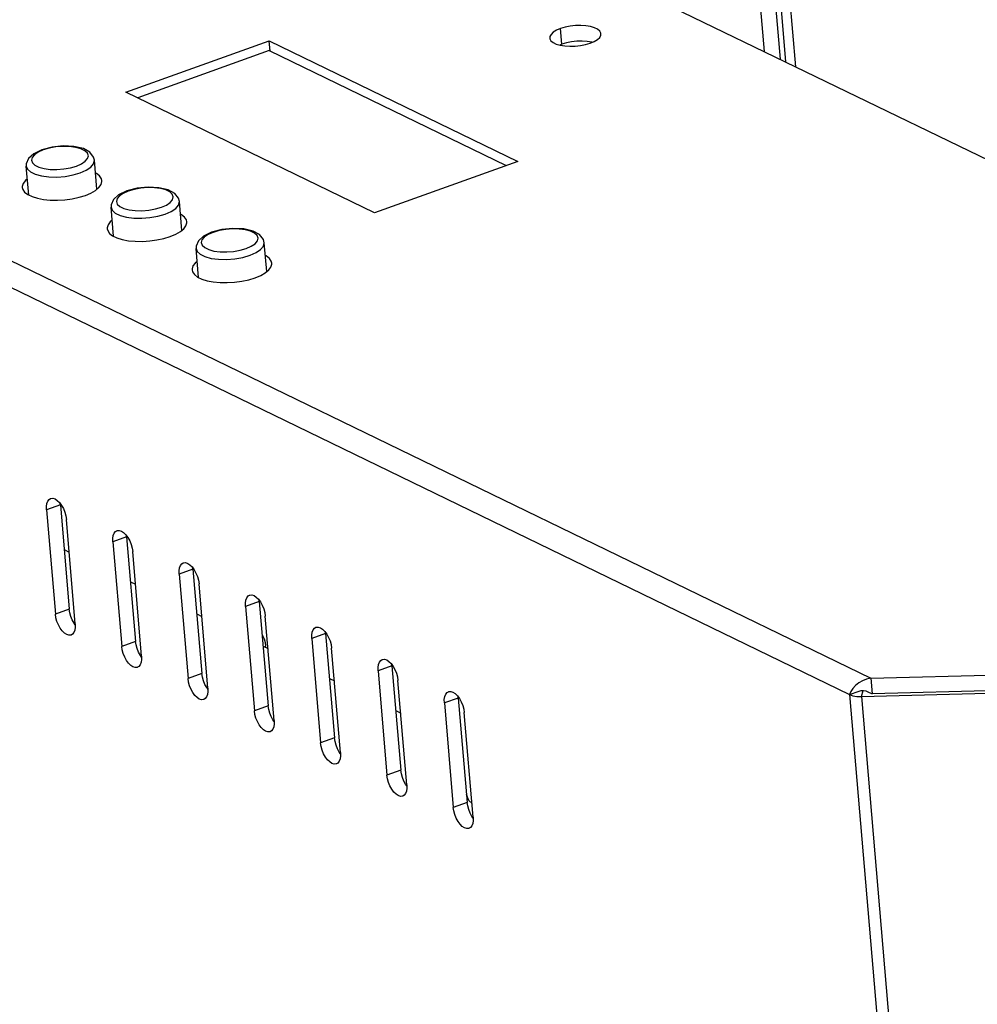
# Model space of a CAD drawing. Header units: millimetres. Extents: x 31915 to 33453, y -19763 to -18675.
# Tile 7 of 31: x 32087 to 32171, y -19542 to -19456. Entities that reach past the tile are written whole.
import ezdxf

# ---------------------------------------------------------------- set-up
doc = ezdxf.new("R2010")
doc.units = ezdxf.units.MM
for name, color, linetype in [('KGDY-15V13O3A-01SOLIDLINE', 7, 'Continuous'), ('LA1114-12_028SOLIDLINE', 7, 'Continuous'), ('LA3137-02_028SOLIDLINE', 7, 'Continuous'), ('LA3137-03_028SOLIDLINE', 7, 'Continuous'), ('LA3137-05_028SOLIDLINE', 7, 'Continuous'), ('LA3137-06_028SOLIDLINE', 7, 'Continuous'), ('PCB3137-01_028SOLIDLINE', 7, 'Continuous')]:
    doc.layers.add(name, color=color, linetype=linetype)

msp = doc.modelspace()

# ---------------------------------------------------------------- linework, layer by layer
at = {"layer": 'KGDY-15V13O3A-01SOLIDLINE', "color": 7}
for p, q in [((32090.913, -19502.315), (32091.349, -19502.526)), ((32096.723, -19505.136), (32097.159, -19505.347)), ((32102.533, -19507.956), (32102.969, -19508.168)), ((32108.343, -19510.777), (32108.779, -19510.989)), ((32114.153, -19513.598), (32114.589, -19513.81)), ((32119.963, -19516.419), (32120.399, -19516.631))]:
    msp.add_line(p, q, dxfattribs=at)
at = {"layer": 'LA1114-12_028SOLIDLINE', "color": 7}
for q in [(32097.358, -19462.741), (32129.631, -19468.684)]:
    msp.add_line((32108.882, -19458.609), q, dxfattribs=at)
at = {"layer": 'LA3137-02_028SOLIDLINE', "color": 7}
for p, q in [((32257.18, -19509.635), (32030.002, -19399.333)), ((32006.252, -19438.166), (32161.59, -19513.587)), ((32005.939, -19440.354), (32159.707, -19515.013)), ((32134.509, -19458.05), (32134.391, -19456.679)), ((32096.319, -19462.237), (32108.877, -19457.735)), ((32108.954, -19458.645), (32108.877, -19457.735)), ((32108.877, -19457.735), (32130.664, -19468.313)), ((32118.107, -19472.815), (32096.319, -19462.237)), ((32130.664, -19468.313), (32118.107, -19472.815)), ((32090.578, -19498.39), (32089.363, -19498.826)), ((32089.363, -19498.826), (32090.144, -19507.97)), ((32091.887, -19508.816), (32091.106, -19499.672)), ((32096.388, -19501.211), (32095.173, -19501.647)), ((32095.173, -19501.647), (32095.954, -19510.791)), ((32097.697, -19511.637), (32096.916, -19502.493)), ((32102.198, -19504.032), (32100.983, -19504.468)), ((32100.983, -19504.468), (32101.764, -19513.611)), ((32103.507, -19514.458), (32102.726, -19505.314)), ((32108.008, -19506.853), (32106.792, -19507.289)), ((32091.359, -19507.534), (32090.144, -19507.97)), ((32106.792, -19507.289), (32107.574, -19516.432)), ((32109.317, -19517.279), (32108.535, -19508.135)), ((32097.169, -19510.355), (32095.954, -19510.791)), ((32113.818, -19509.674), (32112.602, -19510.11)), ((32112.602, -19510.11), (32113.383, -19519.253)), ((32115.126, -19520.1), (32114.345, -19510.956)), ((32161.59, -19513.587), (32255.339, -19511.024)), ((32119.628, -19512.495), (32118.412, -19512.931)), ((32118.412, -19512.931), (32119.193, -19522.074)), ((32102.979, -19513.176), (32101.764, -19513.611)), ((32120.936, -19522.92), (32120.155, -19513.777)), ((32160.757, -19515.184), (32230.115, -19513.287)), ((32161.59, -19513.587), (32161.707, -19514.959)), ((32159.707, -19515.013), (32160.56, -19514.708)), ((32160.56, -19514.708), (32160.75, -19514.661)), ((32160.757, -19515.184), (32160.901, -19514.656)), ((32161.134, -19514.691), (32161.254, -19514.739)), ((32125.438, -19515.316), (32124.222, -19515.751)), ((32159.707, -19515.013), (32170.72, -19643.939)), ((32160.757, -19515.184), (32171.77, -19644.109)), ((32108.789, -19515.997), (32107.574, -19516.432)), ((32124.222, -19515.751), (32125.003, -19524.895)), ((32126.746, -19525.741), (32125.965, -19516.598)), ((32114.599, -19518.818), (32113.383, -19519.253)), ((32120.409, -19521.638), (32119.193, -19522.074)), ((32126.219, -19524.459), (32125.003, -19524.895))]:
    msp.add_line(p, q, dxfattribs=at)
at = {"layer": 'LA3137-02_028SOLIDLINE', "color": 255}
for p, q in [((32134.509, -19458.05), (32134.34, -19458.123)), ((32137.175, -19457.876), (32137.145, -19457.867)), ((32087.803, -19471.22), (32087.776, -19471.242)), ((32095.239, -19474.831), (32095.213, -19474.853)), ((32102.676, -19478.441), (32102.65, -19478.463)), ((32090.578, -19498.39), (32090.576, -19498.292)), ((32090.578, -19498.39), (32091.359, -19507.534)), ((32096.388, -19501.211), (32096.386, -19501.113)), ((32096.388, -19501.211), (32097.169, -19510.355)), ((32102.198, -19504.032), (32102.196, -19503.934)), ((32102.198, -19504.032), (32102.979, -19513.176)), ((32108.008, -19506.853), (32108.006, -19506.755)), ((32108.008, -19506.853), (32108.789, -19515.997)), ((32091.888, -19508.914), (32091.779, -19508.766)), ((32113.818, -19509.674), (32113.816, -19509.575)), ((32113.818, -19509.674), (32114.599, -19518.818)), ((32097.698, -19511.735), (32097.589, -19511.586)), ((32119.628, -19512.495), (32119.626, -19512.396)), ((32119.628, -19512.495), (32120.409, -19521.638)), ((32255.456, -19512.395), (32161.707, -19514.959)), ((32103.508, -19514.556), (32103.399, -19514.407)), ((32125.438, -19515.316), (32125.436, -19515.217)), ((32125.438, -19515.316), (32126.219, -19524.459)), ((32161.254, -19514.739), (32161.707, -19514.959)), ((32109.318, -19517.377), (32109.208, -19517.228)), ((32115.128, -19520.198), (32115.018, -19520.049)), ((32120.938, -19523.019), (32120.828, -19522.87)), ((32126.748, -19525.84), (32126.638, -19525.691))]:
    msp.add_line(p, q, dxfattribs=at)
at = {"layer": 'LA3137-02_028SOLIDLINE', "color": 7}
for points in [[(32134.391, -19456.679), (32134.041, -19456.828), (32133.763, -19456.999), (32133.57, -19457.184), (32133.469, -19457.374), (32133.457, -19457.505)], [(32137.94, -19457.122), (32137.931, -19457.065), (32137.836, -19456.888), (32137.648, -19456.73), (32137.375, -19456.597), (32137.028, -19456.496), (32136.624, -19456.43), (32136.179, -19456.403), (32135.713, -19456.416), (32135.246, -19456.468), (32134.799, -19456.557), (32134.391, -19456.679)], [(32133.457, -19457.505), (32133.466, -19457.562), (32133.561, -19457.739), (32133.749, -19457.897), (32134.022, -19458.03), (32134.369, -19458.131), (32134.774, -19458.197), (32135.219, -19458.224), (32135.685, -19458.211), (32136.151, -19458.159), (32136.598, -19458.07), (32137.006, -19457.948)], [(32137.006, -19457.948), (32137.356, -19457.798), (32137.634, -19457.627), (32137.828, -19457.443), (32137.928, -19457.252), (32137.94, -19457.122)], [(32087.686, -19469.848), (32087.513, -19469.991), (32087.322, -19470.25), (32087.246, -19470.512), (32087.247, -19470.593)], [(32094.222, -19469.997), (32094.179, -19469.825), (32094.018, -19469.588), (32093.746, -19469.374), (32093.664, -19469.334)], [(32087.247, -19470.593), (32087.29, -19470.765), (32087.451, -19471.003), (32087.724, -19471.216), (32088.099, -19471.399), (32088.564, -19471.543), (32089.103, -19471.645), (32089.697, -19471.701), (32090.327, -19471.71), (32090.971, -19471.67), (32091.607, -19471.583), (32092.213, -19471.453), (32092.768, -19471.283)], [(32092.768, -19471.283), (32093.255, -19471.079), (32093.655, -19470.849), (32093.956, -19470.6), (32094.148, -19470.34), (32094.223, -19470.079), (32094.222, -19469.997)], [(32101.659, -19473.608), (32101.616, -19473.436), (32101.455, -19473.198), (32101.182, -19472.985), (32101.1, -19472.945)], [(32095.122, -19473.459), (32094.95, -19473.602), (32094.758, -19473.861), (32094.683, -19474.122), (32094.684, -19474.204)], [(32100.205, -19474.893), (32100.691, -19474.69), (32101.092, -19474.459), (32101.393, -19474.21), (32101.584, -19473.951), (32101.66, -19473.69), (32101.659, -19473.608)], [(32094.684, -19474.204), (32094.727, -19474.376), (32094.888, -19474.614), (32095.16, -19474.827), (32095.536, -19475.009), (32096.001, -19475.154), (32096.54, -19475.256), (32097.134, -19475.312), (32097.764, -19475.321), (32098.408, -19475.281), (32099.043, -19475.194), (32099.649, -19475.063), (32100.205, -19474.893)], [(32109.095, -19477.219), (32109.053, -19477.047), (32108.892, -19476.809), (32108.619, -19476.596), (32108.537, -19476.556)], [(32102.559, -19477.07), (32102.387, -19477.213), (32102.195, -19477.472), (32102.12, -19477.733), (32102.121, -19477.815)], [(32107.642, -19478.504), (32108.128, -19478.3), (32108.529, -19478.07), (32108.83, -19477.821), (32109.021, -19477.562), (32109.096, -19477.301), (32109.095, -19477.219)], [(32102.121, -19477.815), (32102.164, -19477.987), (32102.324, -19478.224), (32102.597, -19478.438), (32102.972, -19478.62), (32103.437, -19478.765), (32103.976, -19478.867), (32104.571, -19478.923), (32105.201, -19478.931), (32105.844, -19478.891), (32106.48, -19478.805), (32107.086, -19478.674), (32107.642, -19478.504)], [(32089.363, -19498.826), (32089.358, -19498.531), (32089.398, -19498.273), (32089.48, -19498.063), (32089.599, -19497.913), (32089.728, -19497.837)], [(32089.728, -19497.837), (32089.75, -19497.83), (32089.926, -19497.818), (32090.117, -19497.878), (32090.314, -19498.006), (32090.507, -19498.197), (32090.686, -19498.441), (32090.842, -19498.725), (32090.968, -19499.035), (32091.058, -19499.356), (32091.106, -19499.672)], [(32095.173, -19501.647), (32095.168, -19501.352), (32095.208, -19501.094), (32095.29, -19500.884), (32095.409, -19500.734), (32095.538, -19500.658)], [(32095.538, -19500.658), (32095.56, -19500.651), (32095.736, -19500.639), (32095.927, -19500.698), (32096.124, -19500.827), (32096.317, -19501.018), (32096.496, -19501.262), (32096.652, -19501.546), (32096.778, -19501.856), (32096.868, -19502.177), (32096.916, -19502.493)], [(32100.983, -19504.468), (32100.978, -19504.173), (32101.018, -19503.915), (32101.1, -19503.705), (32101.219, -19503.555), (32101.348, -19503.479)], [(32101.348, -19503.479), (32101.37, -19503.472), (32101.546, -19503.46), (32101.737, -19503.519), (32101.934, -19503.648), (32102.127, -19503.839), (32102.306, -19504.082), (32102.462, -19504.367), (32102.588, -19504.677), (32102.678, -19504.998), (32102.726, -19505.314)], [(32106.792, -19507.289), (32106.788, -19506.994), (32106.828, -19506.736), (32106.91, -19506.526), (32107.029, -19506.376), (32107.158, -19506.3)], [(32107.158, -19506.3), (32107.18, -19506.293), (32107.356, -19506.281), (32107.547, -19506.34), (32107.744, -19506.469), (32107.937, -19506.66), (32108.116, -19506.903), (32108.272, -19507.188), (32108.398, -19507.498), (32108.488, -19507.819), (32108.535, -19508.135)], [(32091.521, -19509.805), (32091.499, -19509.812), (32091.323, -19509.824), (32091.132, -19509.764), (32090.935, -19509.636), (32090.743, -19509.445), (32090.563, -19509.201), (32090.407, -19508.917), (32090.281, -19508.607), (32090.192, -19508.285), (32090.144, -19507.97)], [(32091.887, -19508.816), (32091.891, -19509.11), (32091.851, -19509.369), (32091.77, -19509.579), (32091.65, -19509.729), (32091.521, -19509.805)], [(32112.602, -19510.11), (32112.598, -19509.815), (32112.638, -19509.556), (32112.72, -19509.347), (32112.839, -19509.197), (32112.968, -19509.121)], [(32112.968, -19509.121), (32112.99, -19509.113), (32113.166, -19509.101), (32113.357, -19509.161), (32113.554, -19509.29), (32113.747, -19509.481), (32113.926, -19509.724), (32114.082, -19510.008), (32114.208, -19510.319), (32114.298, -19510.64), (32114.345, -19510.956)], [(32097.331, -19512.626), (32097.309, -19512.633), (32097.133, -19512.645), (32096.942, -19512.585), (32096.745, -19512.457), (32096.553, -19512.266), (32096.373, -19512.022), (32096.217, -19511.738), (32096.091, -19511.428), (32096.002, -19511.106), (32095.954, -19510.791)], [(32097.697, -19511.637), (32097.701, -19511.931), (32097.661, -19512.19), (32097.58, -19512.4), (32097.46, -19512.55), (32097.331, -19512.626)], [(32118.412, -19512.931), (32118.408, -19512.636), (32118.448, -19512.377), (32118.529, -19512.168), (32118.649, -19512.018), (32118.778, -19511.942)], [(32118.778, -19511.942), (32118.8, -19511.934), (32118.976, -19511.922), (32119.167, -19511.982), (32119.364, -19512.111), (32119.556, -19512.302), (32119.736, -19512.545), (32119.892, -19512.829), (32120.018, -19513.14), (32120.107, -19513.461), (32120.155, -19513.777)], [(32103.141, -19515.447), (32103.119, -19515.454), (32102.943, -19515.466), (32102.752, -19515.406), (32102.555, -19515.278), (32102.363, -19515.087), (32102.183, -19514.843), (32102.027, -19514.559), (32101.901, -19514.248), (32101.812, -19513.927), (32101.764, -19513.611)], [(32161.59, -19513.587), (32161.211, -19513.664), (32160.85, -19513.803), (32160.522, -19513.995), (32160.236, -19514.226), (32160.001, -19514.484), (32159.824, -19514.752), (32159.707, -19515.013)], [(32103.507, -19514.458), (32103.511, -19514.752), (32103.471, -19515.011), (32103.389, -19515.221), (32103.27, -19515.371), (32103.141, -19515.447)], [(32160.75, -19514.661), (32160.941, -19514.655), (32161.134, -19514.691)], [(32124.222, -19515.751), (32124.218, -19515.457), (32124.258, -19515.198), (32124.339, -19514.989), (32124.459, -19514.838), (32124.588, -19514.763)], [(32124.588, -19514.763), (32124.61, -19514.755), (32124.786, -19514.743), (32124.977, -19514.803), (32125.174, -19514.932), (32125.366, -19515.122), (32125.546, -19515.366), (32125.702, -19515.65), (32125.828, -19515.961), (32125.917, -19516.282), (32125.965, -19516.598)], [(32159.707, -19515.013), (32159.995, -19515.113), (32160.354, -19515.171), (32160.757, -19515.184)], [(32108.951, -19518.268), (32108.929, -19518.275), (32108.753, -19518.287), (32108.562, -19518.227), (32108.365, -19518.098), (32108.172, -19517.908), (32107.993, -19517.664), (32107.837, -19517.38), (32107.711, -19517.069), (32107.621, -19516.748), (32107.574, -19516.432)], [(32109.317, -19517.279), (32109.321, -19517.573), (32109.281, -19517.832), (32109.199, -19518.041), (32109.08, -19518.192), (32108.951, -19518.268)], [(32114.761, -19521.088), (32114.739, -19521.096), (32114.563, -19521.108), (32114.372, -19521.048), (32114.175, -19520.919), (32113.982, -19520.729), (32113.803, -19520.485), (32113.647, -19520.201), (32113.521, -19519.89), (32113.431, -19519.569), (32113.383, -19519.253)], [(32115.126, -19520.1), (32115.131, -19520.394), (32115.091, -19520.653), (32115.009, -19520.862), (32114.89, -19521.013), (32114.761, -19521.088)], [(32120.571, -19523.909), (32120.549, -19523.917), (32120.373, -19523.929), (32120.182, -19523.869), (32119.985, -19523.74), (32119.792, -19523.549), (32119.613, -19523.306), (32119.457, -19523.022), (32119.331, -19522.711), (32119.241, -19522.39), (32119.193, -19522.074)], [(32120.936, -19522.92), (32120.941, -19523.215), (32120.901, -19523.474), (32120.819, -19523.683), (32120.7, -19523.833), (32120.571, -19523.909)], [(32126.381, -19526.73), (32126.359, -19526.738), (32126.183, -19526.75), (32125.992, -19526.69), (32125.795, -19526.561), (32125.602, -19526.37), (32125.423, -19526.127), (32125.267, -19525.843), (32125.141, -19525.532), (32125.051, -19525.211), (32125.003, -19524.895)], [(32126.746, -19525.741), (32126.751, -19526.036), (32126.711, -19526.295), (32126.629, -19526.504), (32126.51, -19526.654), (32126.381, -19526.73)]]:
    msp.add_lwpolyline(points, dxfattribs=at)
at = {"layer": 'LA3137-02_028SOLIDLINE', "color": 255}
for points in [[(32137.145, -19457.867), (32136.741, -19457.802), (32136.296, -19457.775), (32135.83, -19457.787), (32135.363, -19457.839), (32134.916, -19457.928), (32134.509, -19458.05)], [(32091.779, -19508.766), (32091.622, -19508.481), (32091.496, -19508.171), (32091.407, -19507.85), (32091.359, -19507.534)], [(32097.589, -19511.586), (32097.432, -19511.302), (32097.306, -19510.992), (32097.217, -19510.671), (32097.169, -19510.355)], [(32103.399, -19514.407), (32103.242, -19514.123), (32103.116, -19513.813), (32103.027, -19513.492), (32102.979, -19513.176)], [(32109.208, -19517.228), (32109.052, -19516.944), (32108.926, -19516.634), (32108.837, -19516.312), (32108.789, -19515.997)], [(32115.018, -19520.049), (32114.862, -19519.765), (32114.736, -19519.455), (32114.647, -19519.133), (32114.599, -19518.818)], [(32120.828, -19522.87), (32120.672, -19522.586), (32120.546, -19522.275), (32120.457, -19521.954), (32120.409, -19521.638)], [(32126.638, -19525.691), (32126.482, -19525.407), (32126.356, -19525.096), (32126.267, -19524.775), (32126.219, -19524.459)]]:
    msp.add_lwpolyline(points, dxfattribs=at)
at = {"layer": 'LA3137-03_028SOLIDLINE', "color": 7}
msp.add_line((32108.568, -19510.887), (32108.559, -19510.777), dxfattribs=at)
msp.add_lwpolyline([(32108.256, -19509.757), (32108.295, -19509.829), (32108.421, -19510.14), (32108.511, -19510.461), (32108.559, -19510.777)], dxfattribs=at)
at = {"layer": 'LA3137-05_028SOLIDLINE', "color": 7}
msp.add_line((32151.64, -19430.579), (32154.119, -19459.596), dxfattribs=at)
at = {"layer": 'LA3137-05_028SOLIDLINE', "color": 255}
msp.add_line((32152.512, -19431.002), (32154.991, -19460.019), dxfattribs=at)
at = {"layer": 'LA3137-06_028SOLIDLINE', "color": 255}
for p, q in [((32149.771, -19429.671), (32152.25, -19458.688)), ((32151.157, -19430.344), (32153.635, -19459.361))]:
    msp.add_line(p, q, dxfattribs=at)
at = {"layer": 'PCB3137-01_028SOLIDLINE', "color": 7}
for p, q in [((32089.857, -19467.056), (32088.957, -19467.291)), ((32089.613, -19467.151), (32089.087, -19467.304)), ((32088.645, -19467.498), (32088.312, -19467.722)), ((32089.087, -19467.304), (32088.645, -19467.498)), ((32087.589, -19468.722), (32087.589, -19468.723)), ((32087.806, -19471.256), (32087.589, -19468.722)), ((32093.784, -19470.742), (32093.568, -19468.211)), ((32097.294, -19470.667), (32096.394, -19470.901)), ((32096.082, -19471.109), (32095.749, -19471.333)), ((32096.524, -19470.915), (32096.082, -19471.109)), ((32097.05, -19470.762), (32096.524, -19470.915)), ((32095.026, -19472.333), (32095.026, -19472.334)), ((32095.243, -19474.867), (32095.026, -19472.333)), ((32101.221, -19474.353), (32101.004, -19471.822)), ((32103.518, -19474.72), (32103.186, -19474.944)), ((32103.96, -19474.526), (32103.518, -19474.72)), ((32104.731, -19474.278), (32103.831, -19474.512)), ((32104.487, -19474.372), (32103.96, -19474.526)), ((32108.657, -19477.964), (32108.441, -19475.433)), ((32102.463, -19475.943), (32102.463, -19475.944)), ((32102.679, -19478.478), (32102.463, -19475.943)), ((32126.362, -19524.296), (32126.159, -19523.762)), ((32126.645, -19524.559), (32126.362, -19524.296))]:
    msp.add_line(p, q, dxfattribs=at)
for points in [[(32088.957, -19467.291), (32088.242, -19467.637), (32087.795, -19468.047), (32087.595, -19468.518), (32087.589, -19468.723)], [(32091.992, -19468.715), (32092.434, -19468.521), (32092.766, -19468.297), (32092.97, -19468.056), (32093.031, -19467.812), (32092.948, -19467.581), (32092.725, -19467.373), (32092.375, -19467.203), (32091.918, -19467.08), (32091.381, -19467.011), (32090.795, -19467), (32090.194, -19467.048), (32089.613, -19467.151)], [(32093.568, -19468.21), (32093.496, -19467.929), (32093.166, -19467.506), (32092.594, -19467.194), (32091.768, -19467.001), (32090.821, -19466.957), (32089.857, -19467.056)], [(32088.312, -19467.722), (32088.109, -19467.963), (32088.047, -19468.206), (32088.131, -19468.438), (32088.354, -19468.645), (32088.704, -19468.815), (32089.161, -19468.938), (32089.698, -19469.008), (32090.284, -19469.019), (32090.885, -19468.971), (32091.466, -19468.868), (32091.992, -19468.715)], [(32087.589, -19468.723), (32087.688, -19468.981), (32087.956, -19469.23), (32088.376, -19469.434), (32088.924, -19469.581), (32089.568, -19469.664), (32090.271, -19469.678), (32090.992, -19469.621), (32091.689, -19469.497), (32092.321, -19469.313)], [(32092.321, -19469.313), (32092.852, -19469.08), (32093.251, -19468.811), (32093.495, -19468.522), (32093.568, -19468.211)], [(32099.429, -19472.325), (32099.871, -19472.131), (32100.203, -19471.907), (32100.406, -19471.667), (32100.468, -19471.423), (32100.385, -19471.191), (32100.162, -19470.984), (32099.811, -19470.814), (32099.354, -19470.691), (32098.817, -19470.622), (32098.231, -19470.611), (32097.631, -19470.658), (32097.05, -19470.762)], [(32101.004, -19471.821), (32100.933, -19471.54), (32100.603, -19471.117), (32100.031, -19470.805), (32099.205, -19470.612), (32098.258, -19470.568), (32097.294, -19470.667)], [(32096.394, -19470.901), (32095.679, -19471.248), (32095.232, -19471.658), (32095.032, -19472.129), (32095.026, -19472.334)], [(32095.749, -19471.333), (32095.546, -19471.574), (32095.484, -19471.817), (32095.567, -19472.049), (32095.791, -19472.256), (32096.141, -19472.426), (32096.598, -19472.549), (32097.135, -19472.618), (32097.721, -19472.629), (32098.322, -19472.582), (32098.902, -19472.478), (32099.429, -19472.325)], [(32095.026, -19472.334), (32095.125, -19472.592), (32095.392, -19472.84), (32095.813, -19473.044), (32096.361, -19473.192), (32097.005, -19473.275), (32097.708, -19473.289), (32098.429, -19473.232), (32099.126, -19473.107), (32099.758, -19472.924)], [(32099.758, -19472.924), (32100.289, -19472.69), (32100.688, -19472.422), (32100.932, -19472.133), (32101.004, -19471.822)], [(32108.441, -19475.432), (32108.37, -19475.15), (32108.04, -19474.727), (32107.468, -19474.416), (32106.641, -19474.222), (32105.695, -19474.179), (32104.731, -19474.278)], [(32103.831, -19474.512), (32103.116, -19474.859), (32102.668, -19475.268), (32102.469, -19475.74), (32102.463, -19475.944)], [(32103.186, -19474.944), (32102.983, -19475.184), (32102.921, -19475.428), (32103.004, -19475.66), (32103.227, -19475.867), (32103.578, -19476.037), (32104.035, -19476.16), (32104.572, -19476.229), (32105.158, -19476.24), (32105.758, -19476.193), (32106.339, -19476.089), (32106.865, -19475.936)], [(32106.865, -19475.936), (32107.307, -19475.742), (32107.64, -19475.518), (32107.843, -19475.277), (32107.905, -19475.034), (32107.822, -19474.802), (32107.599, -19474.595), (32107.248, -19474.425), (32106.791, -19474.302), (32106.254, -19474.233), (32105.668, -19474.222), (32105.067, -19474.269), (32104.487, -19474.372)], [(32107.195, -19476.534), (32107.726, -19476.301), (32108.125, -19476.032), (32108.368, -19475.744), (32108.441, -19475.433)], [(32102.463, -19475.944), (32102.561, -19476.203), (32102.829, -19476.451), (32103.249, -19476.655), (32103.797, -19476.803), (32104.442, -19476.886), (32105.145, -19476.899), (32105.866, -19476.842), (32106.563, -19476.718), (32107.195, -19476.534)]]:
    msp.add_lwpolyline(points, dxfattribs=at)

doc.saveas('drawing.dxf')
